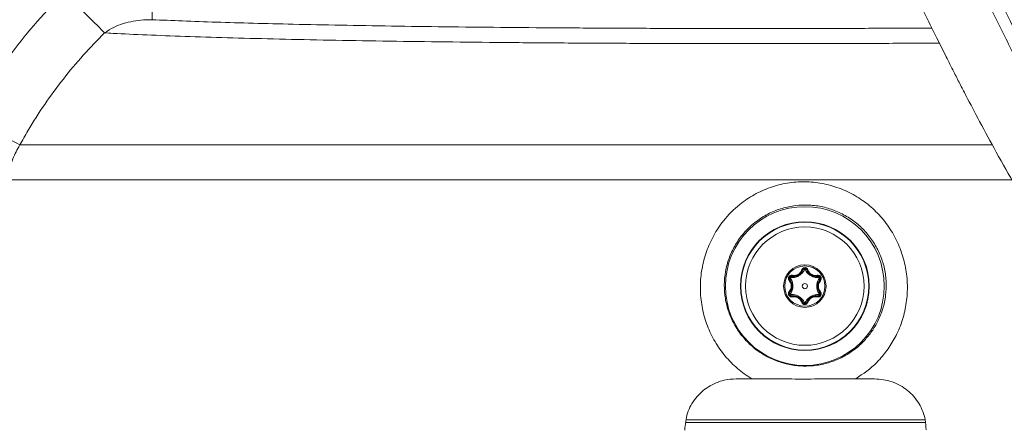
# Model space of a CAD drawing. Header units: millimetres. Extents: x 0 to 8410, y 0 to 5940.
# Tile 63 of 256: x 2015 to 2206, y 2470 to 2549. Entities that reach past the tile are written whole.
import ezdxf

# ---------------------------------------------------------------- set-up
doc = ezdxf.new("R2010")
doc.units = ezdxf.units.MM
doc.header["$LTSCALE"] = 10

msp = doc.modelspace()

# ---------------------------------------------------------------- linework, layer by layer
at = {"color": 8, "linetype": 'Continuous', "lineweight": 0}
for p, q in [((2015.285863, 2524.484608), (2204.129907, 2524.484608)), ((2207.936412, 2517.693344), (2012.934028, 2517.693344)), ((2167.398118, 2500.298503), (2167.342444, 2500.320915)), ((2168.012617, 2500.298503), (2168.068291, 2500.320915)), ((2164.759905, 2498.42054), (2164.71265, 2498.383525)), ((2165.067154, 2498.95272), (2165.075574, 2499.012146)), ((2170.34358, 2498.95272), (2170.335161, 2499.012146)), ((2170.65083, 2498.42054), (2170.698085, 2498.383525)), ((2164.759905, 2495.728973), (2164.71265, 2495.765987)), ((2165.067154, 2495.196793), (2165.075574, 2495.137367)), ((2170.34358, 2495.196793), (2170.335161, 2495.137367)), ((2170.65083, 2495.728973), (2170.698085, 2495.765987)), ((2167.398118, 2493.851009), (2167.342444, 2493.828598)), ((2168.012617, 2493.851009), (2168.068291, 2493.828598))]:
    msp.add_line(p, q, dxfattribs=at)
at = {"color": 7, "linetype": 'Continuous', "lineweight": 0}
for p, q in [((2157.433597, 2479.071084), (2154.371905, 2479.071084)), ((2181.225332, 2479.071084), (2177.599667, 2479.071084)), ((2144.621518, 2470.574755), (2191.153384, 2470.574755)), ((2144.706479, 2471.074763), (2191.103025, 2471.074763))]:
    msp.add_line(p, q, dxfattribs=at)
at = {"color": 8, "linetype": 'Continuous', "lineweight": 0, "flags": 128}
for points in [[(2040.985069, 2548.81728), (2040.982275, 2549.117539), (2040.975473, 2549.847397), (2040.964923, 2550.980064), (2040.951012, 2552.473936), (2040.934241, 2554.274085), (2040.915235, 2556.314382), (2040.894693, 2558.519843), (2040.873362, 2560.809466)], [(2031.777381, 2546.255025), (2031.217902, 2546.813581), (2030.499338, 2547.530952), (2029.63735, 2548.391494), (2028.650745, 2549.376461), (2027.560993, 2550.464395), (2026.391863, 2551.631573), (2025.16882, 2552.852574), (2023.918538, 2554.100785)], [(2015.285863, 2524.484608), (2014.569654, 2524.874184), (2013.669803, 2525.363627), (2012.604861, 2525.942895), (2011.396794, 2526.600006), (2010.070516, 2527.321431), (2008.653371, 2528.092238), (2007.174595, 2528.896603), (2005.664675, 2529.717896)], [(2167.674991, 2500.336412), (2167.626646, 2500.348541), (2167.579758, 2500.355902), (2167.5357, 2500.358316), (2167.495762, 2500.355694), (2167.461116, 2500.348094), (2167.432774, 2500.335786), (2167.411567, 2500.319067), (2167.398118, 2500.298503)], [(2167.735743, 2500.336412), (2167.784089, 2500.348541), (2167.830977, 2500.355902), (2167.875035, 2500.358316), (2167.914973, 2500.355694), (2167.949619, 2500.348094), (2167.977961, 2500.335786), (2167.999168, 2500.319067), (2168.012617, 2500.298503)], [(2164.865495, 2498.679283), (2164.830829, 2498.643461), (2164.801003, 2498.606566), (2164.776892, 2498.569611), (2164.7592, 2498.533699), (2164.748448, 2498.499903), (2164.744948, 2498.469207), (2164.748805, 2498.442474), (2164.759905, 2498.42054)], [(2164.895871, 2498.731885), (2164.909551, 2498.779836), (2164.926613, 2498.824123), (2164.94656, 2498.863462), (2164.968806, 2498.896751), (2164.9927, 2498.922947), (2165.017542, 2498.941335), (2165.042605, 2498.951349), (2165.067154, 2498.95272)], [(2170.514864, 2498.731885), (2170.501184, 2498.779836), (2170.484122, 2498.824123), (2170.464175, 2498.863462), (2170.441929, 2498.896751), (2170.418035, 2498.922947), (2170.393193, 2498.941335), (2170.36813, 2498.951349), (2170.34358, 2498.95272)], [(2170.54524, 2498.679283), (2170.579905, 2498.643461), (2170.609732, 2498.606566), (2170.633843, 2498.569611), (2170.651534, 2498.533699), (2170.662287, 2498.499903), (2170.665786, 2498.469207), (2170.66193, 2498.442474), (2170.65083, 2498.42054)], [(2164.759905, 2495.728973), (2164.748805, 2495.707038), (2164.744948, 2495.680335), (2164.748448, 2495.649609), (2164.7592, 2495.615813), (2164.776892, 2495.579931), (2164.801003, 2495.542976), (2164.830829, 2495.506051), (2164.865495, 2495.470229)], [(2165.067154, 2495.196793), (2165.042605, 2495.198164), (2165.017542, 2495.208177), (2164.9927, 2495.226565), (2164.968806, 2495.252761), (2164.94656, 2495.286051), (2164.926613, 2495.32539), (2164.909551, 2495.369706), (2164.895871, 2495.417628)], [(2170.34358, 2495.196793), (2170.36813, 2495.198164), (2170.393193, 2495.208177), (2170.418035, 2495.226565), (2170.441929, 2495.252761), (2170.464175, 2495.286051), (2170.484122, 2495.32539), (2170.501184, 2495.369706), (2170.514864, 2495.417628)], [(2170.65083, 2495.728973), (2170.66193, 2495.707038), (2170.665786, 2495.680335), (2170.662287, 2495.649609), (2170.651534, 2495.615813), (2170.633843, 2495.579931), (2170.609732, 2495.542976), (2170.579905, 2495.506051), (2170.54524, 2495.470229)], [(2167.398118, 2493.851009), (2167.411567, 2493.830446), (2167.432774, 2493.813756), (2167.461116, 2493.801418), (2167.495762, 2493.793848), (2167.5357, 2493.791196), (2167.579758, 2493.79361), (2167.626646, 2493.800971), (2167.674991, 2493.813101)], [(2168.012617, 2493.851009), (2167.999168, 2493.830446), (2167.977961, 2493.813756), (2167.949619, 2493.801418), (2167.914973, 2493.793848), (2167.875035, 2493.791196), (2167.830977, 2493.79361), (2167.784089, 2493.800971), (2167.735743, 2493.813101)]]:
    msp.add_lwpolyline(points, dxfattribs=at)
at = {"color": 7, "linetype": 'Continuous', "lineweight": 0}
for radius in [15.419561, 12.5, 11.5]:
    msp.add_circle((2167.705367, 2497.074759), radius, dxfattribs=at)
at = {"color": 8, "linetype": 'Continuous', "lineweight": 0}
for radius in [12.412132, 4.124264, 3.912132, 0.5]:
    msp.add_circle((2167.705367, 2497.074759), radius, dxfattribs=at)
for centre, radius, start, end in [((2167.157619, 2500.435197), 0.217303, 255.70348372, 328.27042979), ((2168.253116, 2500.435196), 0.217302, 211.72945735, 284.29662913), ((2164.521333, 2498.2806), 0.217246, 315.6972805, 28.27949528), ((2165.069062, 2499.229309), 0.217261, 271.71747385, 344.29926343), ((2170.341672, 2499.229307), 0.217259, 195.70048447, 268.28277825), ((2170.889403, 2498.2806), 0.217247, 151.72068058, 224.30254364), ((2164.521271, 2495.868922), 0.217305, 331.72612967, 44.29524395), ((2165.069062, 2494.920204), 0.217261, 15.70073657, 88.28252615), ((2170.341672, 2494.920205), 0.217259, 91.71722175, 164.29951553), ((2170.889465, 2495.868922), 0.217306, 135.70493194, 208.27369445), ((2167.157665, 2493.714429), 0.217204, 31.7104653, 104.31562119), ((2168.25307, 2493.71443), 0.217204, 75.68426599, 148.28964753)]:
    msp.add_arc(centre, radius, start, end, dxfattribs=at)
at = {"color": 7, "linetype": 'Continuous', "lineweight": 0}
for points, knots in [([(2161.750595, 2663.768593), (2161.658832, 2663.435629), (2161.378661, 2662.419028), (2161.195765, 2660.620198), (2161.122185, 2658.328892), (2161.245711, 2656.038633), (2161.513189, 2653.661333), (2161.919493, 2651.09903), (2162.575837, 2647.9865), (2163.630238, 2644.242731), (2165.236259, 2639.823674), (2167.266338, 2634.87645), (2169.462523, 2629.804411), (2171.591706, 2625.164077), (2173.477359, 2621.24491), (2175.05262, 2618.061954), (2176.407227, 2615.37066), (2177.888251, 2612.462227), (2179.771107, 2608.797685), (2182.148846, 2604.238132), (2184.8469, 2599.297536), (2187.771807, 2594.315606), (2190.859103, 2589.485491), (2194.08444, 2584.574053), (2197.221967, 2579.717188), (2200.1046, 2574.958603), (2202.789424, 2570.254161), (2205.546883, 2565.137965), (2208.313295, 2559.669359), (2210.842043, 2554.343569), (2213.107087, 2549.341942), (2215.342783, 2544.229199), (2217.777205, 2538.504331), (2220.376903, 2532.253652), (2223.083692, 2525.84286), (2225.898847, 2519.617723), (2228.8671, 2513.803628), (2231.896024, 2508.625029), (2234.655754, 2504.47243), (2237.161414, 2501.089617), (2239.628161, 2498.065571), (2242.521849, 2494.903466), (2245.919916, 2491.645215), (2250.129504, 2488.143747), (2255.182468, 2484.627863), (2260.49987, 2481.87993), (2265.423309, 2480.23197), (2269.432286, 2479.407003), (2272.852309, 2479.013384), (2275.5604, 2478.867523), (2277.924068, 2478.833844), (2280.420935, 2478.877673), (2283.335081, 2479.021454), (2286.456297, 2479.254204), (2290.470267, 2479.594801), (2295.282526, 2480.00743), (2300.936195, 2480.525169), (2306.475956, 2481.07248), (2311.842064, 2481.646735), (2316.887661, 2482.263254), (2321.272831, 2482.898075), (2324.893901, 2483.505052), (2327.996712, 2484.064723), (2330.807232, 2484.58844), (2333.495158, 2485.092491), (2336.010815, 2485.594465), (2337.847826, 2486.004218), (2339.091543, 2486.315185), (2339.892895, 2486.502392), (2340.565291, 2486.633704), (2341.145509, 2486.720702), (2341.706317, 2486.779829), (2342.323251, 2486.816715), (2343.040014, 2486.836233), (2343.844452, 2486.842041), (2344.709837, 2486.843557), (2345.544081, 2486.856093), (2346.182021, 2486.890897), (2346.525125, 2486.943094), (2346.556956, 2487.016674), (2346.568479, 2487.043309)], [0, 0, 0, 0, 0.0051014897, 0.015575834, 0.0262084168, 0.0373696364, 0.0462354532, 0.0564685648, 0.0680849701, 0.0810450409, 0.0952879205, 0.1106136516, 0.1254138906, 0.138010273, 0.1485204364, 0.1570048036, 0.1634920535, 0.1700062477, 0.1801660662, 0.1926039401, 0.206267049, 0.2198719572, 0.2334343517, 0.2468969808, 0.2616541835, 0.2746833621, 0.2867252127, 0.3005435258, 0.3163591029, 0.3306698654, 0.3428164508, 0.3556975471, 0.3706259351, 0.3873722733, 0.4042198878, 0.4206063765, 0.4365654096, 0.4513639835, 0.4641231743, 0.47295897, 0.4823179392, 0.4929926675, 0.5048923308, 0.5176997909, 0.5346296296, 0.552428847, 0.5647633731, 0.5761753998, 0.5856007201, 0.5930892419, 0.5988268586, 0.6057805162, 0.6150020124, 0.6249477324, 0.6344393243, 0.6530011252, 0.6724893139, 0.6936593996, 0.7159047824, 0.7378881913, 0.7587788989, 0.7777753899, 0.7949058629, 0.8124252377, 0.8313275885, 0.8517718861, 0.8735443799, 0.8846965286, 0.8945877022, 0.9031305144, 0.9102473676, 0.9167331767, 0.9245096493, 0.9331477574, 0.9431245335, 0.9545229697, 0.9674433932, 0.9813755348, 0.993258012, 1, 1, 1, 1]), ([(2339.782684, 2486.306209), (2340.742347, 2486.325777), (2343.028737, 2486.372399), (2345.422311, 2486.452139), (2347.310314, 2486.536957), (2348.488636, 2486.602678), (2349.435534, 2486.690302), (2350.244998, 2486.82706), (2350.946427, 2487.030204), (2351.580484, 2487.331077), (2352.078609, 2487.679525), (2352.444871, 2488.024627), (2352.643783, 2488.243424), (2352.793459, 2488.430277), (2353.015554, 2488.725257), (2353.432296, 2489.419147), (2353.781638, 2490.535238), (2353.811809, 2491.646787), (2353.674956, 2492.43166), (2353.467164, 2493.111896), (2353.112977, 2493.82815), (2352.596007, 2494.50099), (2351.865901, 2495.163898), (2350.995996, 2495.638132), (2350.095264, 2495.917714), (2349.288454, 2496.054332), (2348.28085, 2496.175358), (2347.163394, 2496.25672), (2345.398051, 2496.331614), (2342.811462, 2496.344869), (2340.39125, 2496.218372), (2338.827382, 2495.977656), (2337.624959, 2495.719428), (2336.35054, 2495.403856), (2334.753402, 2495.050723), (2332.830668, 2494.65559), (2330.66963, 2494.230942), (2328.265815, 2493.771265), (2325.624563, 2493.275521), (2322.892329, 2492.787774), (2320.115457, 2492.329371), (2317.442184, 2491.926491), (2314.832131, 2491.566222), (2312.136786, 2491.223335), (2309.402809, 2490.902238), (2306.468926, 2490.5878), (2303.779521, 2490.32418), (2301.325717, 2490.091394), (2299.090469, 2489.880768), (2296.649614, 2489.64681), (2294.201603, 2489.402259), (2291.971964, 2489.166426), (2290.207553, 2488.969922), (2288.796548, 2488.807179), (2287.134336, 2488.611836), (2284.787243, 2488.341781), (2281.517596, 2488.040719), (2277.655965, 2487.894023), (2273.325301, 2488.122479), (2268.826629, 2488.958137), (2264.238031, 2490.622199), (2259.881644, 2492.965468), (2255.868391, 2495.738657), (2252.505552, 2498.495723), (2249.884396, 2500.971227), (2247.933832, 2503.031182), (2246.279899, 2504.929644), (2244.51838, 2507.113054), (2242.399701, 2509.995766), (2240.096523, 2513.478692), (2237.817931, 2517.306763), (2234.798587, 2522.90674), (2231.357179, 2530.407795), (2227.539956, 2539.667578), (2223.744542, 2548.772775), (2219.831962, 2557.696078), (2215.661191, 2566.412122), (2210.930833, 2575.321787), (2205.5967, 2584.289038), (2199.70452, 2593.122054), (2194.276737, 2601.789797), (2190.352421, 2609.048492), (2187.572813, 2614.398191), (2185.822171, 2617.804591), (2184.200535, 2621.000354), (2182.670971, 2624.069672), (2181.090767, 2627.320312), (2179.54116, 2630.605835), (2177.886805, 2634.258799), (2176.167792, 2638.226605), (2174.475046, 2642.307227), (2172.983004, 2646.244621), (2171.907629, 2649.78511), (2171.242453, 2652.837234), (2170.777177, 2655.852359), (2170.569081, 2658.605431), (2170.682818, 2660.537893), (2170.909431, 2661.674842), (2171.103358, 2662.273231), (2171.29727, 2662.663778), (2171.430779, 2662.871081), (2171.560807, 2663.056235), (2171.638539, 2663.159679), (2171.624278, 2663.17111), (2171.619846, 2663.174662)], [0, 0, 0, 0, 0.0160484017, 0.0382351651, 0.0509475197, 0.0633825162, 0.074471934, 0.0837720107, 0.0923350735, 0.0989063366, 0.1036016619, 0.1052833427, 0.1065752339, 0.1068561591, 0.1072997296, 0.109082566, 0.1120207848, 0.1144861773, 0.1159861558, 0.1171580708, 0.1197412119, 0.1226977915, 0.1260699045, 0.1327425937, 0.1407415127, 0.149893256, 0.1590973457, 0.1681716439, 0.1771198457, 0.1977268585, 0.2175171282, 0.2282485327, 0.2387787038, 0.2509795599, 0.2653438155, 0.277998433, 0.2917340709, 0.3062241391, 0.3195342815, 0.3343257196, 0.3469484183, 0.3576162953, 0.3684404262, 0.377975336, 0.3879727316, 0.3977795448, 0.407822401, 0.4142170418, 0.4211619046, 0.4286724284, 0.4364610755, 0.4429614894, 0.4479371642, 0.4513681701, 0.4545623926, 0.4615418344, 0.4706877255, 0.4809608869, 0.4921044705, 0.5041335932, 0.5149664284, 0.5267010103, 0.5378103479, 0.5473110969, 0.555095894, 0.5610556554, 0.565423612, 0.5710797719, 0.5787984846, 0.5878669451, 0.5970206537, 0.6062043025, 0.626691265, 0.6467864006, 0.6663267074, 0.6858675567, 0.7052801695, 0.7244539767, 0.7467042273, 0.7682939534, 0.7885913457, 0.8076935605, 0.8170935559, 0.8243929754, 0.8305058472, 0.8385158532, 0.8450514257, 0.8525479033, 0.8610301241, 0.8705435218, 0.881135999, 0.8920058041, 0.9027304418, 0.9132816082, 0.9235910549, 0.9385303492, 0.9529139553, 0.9598309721, 0.9664591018, 0.9727805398, 0.9789542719, 0.9865955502, 0.9958346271, 1, 1, 1, 1]), ([(2342.739134, 2462.685394), (2343.448571, 2462.700124), (2345.588458, 2462.744554), (2348.567686, 2462.863004), (2351.868042, 2463.083691), (2354.528507, 2463.449894), (2355.911429, 2463.900117), (2356.510689, 2464.262051), (2356.819634, 2464.501276), (2357.091571, 2464.749467), (2357.330874, 2464.998856), (2357.484548, 2465.169732), (2357.82218, 2465.56965), (2358.283161, 2466.250312), (2358.671103, 2467.131595), (2358.903399, 2467.957524), (2359.019512, 2468.90245), (2358.984817, 2469.913992), (2358.691059, 2471.220146), (2358.045803, 2472.481445), (2357.047141, 2473.612544), (2356.346592, 2474.123739), (2355.542425, 2474.599822), (2354.680194, 2474.958437), (2353.745543, 2475.273262), (2352.618594, 2475.61334), (2351.203612, 2475.976069), (2349.645839, 2476.169288), (2348.214783, 2476.151775), (2346.835783, 2475.962513), (2345.581281, 2475.698069), (2344.290327, 2475.373759), (2342.905286, 2474.996756), (2341.293259, 2474.568286), (2339.399379, 2474.120569), (2337.046173, 2473.622455), (2334.150811, 2473.078828), (2330.748332, 2472.504966), (2327.088122, 2471.932396), (2323.414968, 2471.427018), (2319.824794, 2471.012592), (2316.328655, 2470.694784), (2312.790792, 2470.458745), (2309.022346, 2470.294584), (2304.842547, 2470.216469), (2300.183268, 2470.249146), (2294.93277, 2470.455652), (2289.938097, 2470.883592), (2285.656884, 2471.454494), (2282.505642, 2471.991623), (2279.705028, 2472.560501), (2276.879695, 2473.228067), (2273.665259, 2474.117791), (2270.288874, 2475.217176), (2267.01715, 2476.448011), (2264.112627, 2477.673586), (2261.530887, 2478.872447), (2259.333424, 2479.974345), (2257.323385, 2481.043476), (2255.184432, 2482.244148), (2252.591083, 2483.791604), (2249.473939, 2485.797803), (2246.04376, 2488.252839), (2242.714651, 2490.962122), (2239.868082, 2493.585404), (2237.686153, 2495.797459), (2236.10962, 2497.510497), (2234.613075, 2499.215345), (2232.813053, 2501.382063), (2230.390238, 2504.527855), (2227.571527, 2508.49287), (2224.55375, 2513.070406), (2220.502018, 2519.610713), (2215.622658, 2528.044274), (2210.506743, 2537.625945), (2205.971279, 2546.607729), (2201.909674, 2554.861944), (2197.829419, 2563.190893), (2193.781066, 2571.539533), (2189.900016, 2579.769911), (2186.356455, 2587.565258), (2183.165624, 2594.567764), (2180.312269, 2600.619184), (2178.108644, 2605.242515), (2176.457793, 2608.739637), (2175.096591, 2611.666891), (2173.533753, 2615.088737), (2171.703967, 2619.209076), (2170.004775, 2623.191223), (2168.58232, 2626.794919), (2167.47368, 2629.914096), (2166.484097, 2632.881876), (2165.520383, 2635.870698), (2164.739363, 2638.642947), (2164.120026, 2641.1314), (2163.689906, 2642.91221), (2163.380369, 2644.174252), (2163.166502, 2645.027606), (2162.972317, 2645.781944), (2162.788534, 2646.476564), (2162.576967, 2647.254295), (2162.287906, 2648.300595), (2161.899889, 2649.715558), (2161.457325, 2651.447756), (2161.089518, 2653.321379), (2160.864971, 2654.625841), (2160.752422, 2655.279669)], [0, 0, 0, 0, 0.0113170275, 0.0341357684, 0.0562509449, 0.0830062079, 0.108894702, 0.1148810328, 0.1195567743, 0.1229393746, 0.1241706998, 0.1251183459, 0.1258446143, 0.1282918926, 0.1300875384, 0.1321201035, 0.1337475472, 0.1360132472, 0.1394274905, 0.1440446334, 0.1469603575, 0.1514961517, 0.1580192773, 0.1665107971, 0.1768659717, 0.1880208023, 0.2025004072, 0.2145351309, 0.2243812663, 0.2323383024, 0.2398090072, 0.2471810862, 0.2557548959, 0.2651454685, 0.275884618, 0.2878599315, 0.3028276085, 0.3189410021, 0.3341501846, 0.3479789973, 0.3605552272, 0.3719824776, 0.382635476, 0.3938095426, 0.4056449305, 0.4181765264, 0.4316034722, 0.4459868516, 0.4549015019, 0.4623367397, 0.4683267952, 0.4745866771, 0.4820613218, 0.4907494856, 0.4982116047, 0.505118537, 0.511436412, 0.5168032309, 0.5211821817, 0.5263802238, 0.5330997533, 0.5413765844, 0.5512986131, 0.5614239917, 0.5699368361, 0.5767190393, 0.5816494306, 0.5850046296, 0.5913794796, 0.5998365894, 0.6105143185, 0.622478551, 0.6346970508, 0.6592271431, 0.6839761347, 0.702730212, 0.7217525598, 0.7408294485, 0.7597992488, 0.7785417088, 0.7961904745, 0.8117205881, 0.8251879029, 0.8367442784, 0.8428278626, 0.8487524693, 0.8564808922, 0.8659879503, 0.8769559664, 0.8844865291, 0.8926456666, 0.9016182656, 0.9105613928, 0.9220269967, 0.93259148, 0.9418809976, 0.9464565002, 0.9505623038, 0.9541923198, 0.95734671, 0.9604733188, 0.9649740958, 0.9720414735, 0.9806895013, 0.9903211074, 1, 1, 1, 1]), ([(2289.787217, 2501.375827), (2289.453964, 2501.485985), (2287.724257, 2502.057742), (2284.687688, 2503.04465), (2280.601954, 2504.088857), (2277.652951, 2504.852838), (2275.137027, 2505.743518), (2273.337702, 2506.487293), (2271.273694, 2507.473263), (2268.640983, 2508.909952), (2265.648392, 2510.81607), (2262.580037, 2513.189923), (2259.828433, 2515.859365), (2257.434327, 2518.701571), (2255.42183, 2521.419747), (2253.663489, 2523.98325), (2251.937365, 2526.643514), (2250.062438, 2529.672686), (2247.834525, 2533.455385), (2245.229394, 2538.102893), (2242.251187, 2543.671278), (2238.942704, 2550.125938), (2235.337622, 2557.418823), (2231.478745, 2565.379608), (2227.51795, 2573.523891), (2223.649128, 2581.3533), (2220.103707, 2588.475832), (2216.945726, 2594.817044), (2214.171172, 2600.399003), (2211.705184, 2605.351501), (2209.50259, 2609.739538), (2207.574087, 2613.557007), (2206.069791, 2616.53556), (2204.926635, 2618.804106), (2204.082785, 2620.486841), (2203.278857, 2622.101027), (2202.32484, 2624.034839), (2201.051276, 2626.651872), (2199.568557, 2629.766502), (2197.992204, 2633.172386), (2196.470635, 2636.570378), (2195.014464, 2639.971797), (2193.718459, 2643.174469), (2192.628291, 2646.089251), (2191.822355, 2648.569905), (2191.305343, 2650.532486), (2190.965796, 2652.087199), (2190.740132, 2653.286141), (2190.593883, 2654.021025), (2190.527424, 2654.350126), (2190.462431, 2654.31607), (2190.449807, 2654.309455)], [0, 0, 0, 0, 0.00823690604, 0.04275263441, 0.07408491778, 0.11156941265, 0.12643504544, 0.14145861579, 0.15816106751, 0.17628232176, 0.19613963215, 0.21523756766, 0.23545435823, 0.25300038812, 0.26825355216, 0.28257632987, 0.2955521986, 0.3112013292, 0.33031501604, 0.35342797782, 0.38082487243, 0.41258648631, 0.44788023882, 0.48691550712, 0.52831144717, 0.56707553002, 0.6030817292, 0.63546708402, 0.66418042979, 0.689198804, 0.71075344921, 0.72923918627, 0.74499320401, 0.75413377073, 0.76229046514, 0.76949886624, 0.77761847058, 0.79037863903, 0.80749533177, 0.82289779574, 0.84029246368, 0.85813534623, 0.875471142, 0.89244545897, 0.90941212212, 0.92682515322, 0.94468893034, 0.96282667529, 0.98056892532, 0.99622568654, 1, 1, 1, 1]), ([(2149.142054, 2652.712378), (2149.320136, 2651.74955), (2149.656095, 2649.933142), (2150.158918, 2647.575671), (2150.682575, 2645.702348), (2151.091526, 2644.236686), (2151.442957, 2642.933217), (2151.772975, 2641.633768), (2152.159302, 2640.074487), (2152.636825, 2638.131427), (2153.248215, 2635.684751), (2154.047242, 2632.763509), (2155.118931, 2629.399598), (2156.300326, 2625.87335), (2157.589468, 2622.230998), (2159.124785, 2618.374429), (2160.843027, 2614.358024), (2162.609574, 2610.385424), (2164.250104, 2606.793008), (2165.584578, 2603.918082), (2166.692051, 2601.555416), (2167.807294, 2599.192047), (2169.174607, 2596.309337), (2170.860834, 2592.759623), (2172.778364, 2588.698698), (2174.81961, 2584.293764), (2176.801284, 2579.960732), (2178.721169, 2575.751281), (2180.543854, 2571.779316), (2182.278708, 2568.056821), (2183.810494, 2564.812185), (2185.103496, 2562.100302), (2186.331279, 2559.544524), (2187.687461, 2556.741082), (2189.36038, 2553.308333), (2191.280896, 2549.392992), (2193.249401, 2545.404443), (2195.033156, 2541.828445), (2196.511193, 2538.89889), (2197.788275, 2536.395004), (2199.453225, 2533.164916), (2201.790969, 2528.714353), (2204.994278, 2522.813338), (2208.764704, 2516.146984), (2212.375685, 2510.083183), (2215.641435, 2504.927947), (2218.204946, 2501.109615), (2220.612841, 2497.746421), (2222.72246, 2494.980474), (2224.498114, 2492.782877), (2225.944004, 2491.080736), (2227.322622, 2489.520829), (2228.962721, 2487.740958), (2231.17815, 2485.473221), (2234.024664, 2482.778502), (2237.448466, 2479.851924), (2241.142331, 2477.060014), (2244.73685, 2474.656251), (2247.893623, 2472.750299), (2250.547656, 2471.269847), (2252.80075, 2470.089502), (2255.019545, 2468.986088), (2257.561242, 2467.791984), (2260.488332, 2466.509356), (2264.363741, 2464.936044), (2269.173316, 2463.190125), (2274.959892, 2461.433716), (2280.6657, 2460.132572), (2285.58833, 2459.342497), (2289.545547, 2458.895715), (2292.661521, 2458.644614), (2295.511128, 2458.486088), (2298.312747, 2458.389282), (2301.449979, 2458.3386), (2304.914807, 2458.336846), (2308.717875, 2458.399015), (2312.700387, 2458.546554), (2316.904089, 2458.80309), (2321.353788, 2459.206189), (2325.991592, 2459.766622), (2330.716269, 2460.45602), (2334.670487, 2461.093264), (2337.778966, 2461.637459), (2340.03224, 2462.076721), (2341.882947, 2462.477161), (2343.367382, 2462.829471), (2344.57669, 2463.139566), (2345.849323, 2463.484609), (2347.301844, 2463.879689), (2348.865844, 2464.254853), (2350.151704, 2464.407154), (2350.907618, 2464.241042), (2351.221665, 2463.976599), (2351.18645, 2463.882354), (2351.176842, 2463.856641)], [0, 0, 0, 0, 0.0151664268, 0.0286120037, 0.0374682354, 0.0450260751, 0.0522127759, 0.0592238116, 0.0671821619, 0.0777829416, 0.089676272, 0.102573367, 0.1157295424, 0.1279083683, 0.1392993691, 0.1504197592, 0.1615716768, 0.1727965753, 0.1827632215, 0.190462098, 0.1957888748, 0.2016224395, 0.2092854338, 0.2187508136, 0.2299040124, 0.2416017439, 0.2537021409, 0.2642141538, 0.274898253, 0.2851470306, 0.2938224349, 0.3008393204, 0.306924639, 0.3144030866, 0.323476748, 0.3347557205, 0.3462957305, 0.3561392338, 0.36421317, 0.3705574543, 0.3769311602, 0.391160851, 0.4080482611, 0.4274093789, 0.4490034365, 0.4611246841, 0.4730604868, 0.4833642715, 0.4920381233, 0.4991023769, 0.5045714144, 0.5088542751, 0.5148561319, 0.5229573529, 0.533040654, 0.5449483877, 0.5578992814, 0.5692064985, 0.5787163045, 0.5865017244, 0.5925851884, 0.5982265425, 0.6055998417, 0.6142357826, 0.6228003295, 0.6376626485, 0.6534516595, 0.6692944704, 0.6836641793, 0.6937442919, 0.7023019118, 0.7101076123, 0.7183042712, 0.72691658, 0.7382892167, 0.7503726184, 0.7634721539, 0.7782453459, 0.7948278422, 0.81336037, 0.8340237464, 0.8570181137, 0.8719665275, 0.8852771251, 0.8968221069, 0.9064697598, 0.9141002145, 0.921095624, 0.9328027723, 0.9460165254, 0.9608559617, 0.9775083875, 0.9938635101, 1, 1, 1, 1]), ([(2163.694422, 2644.226644), (2163.858774, 2643.387061), (2164.178454, 2641.753996), (2164.93306, 2638.924205), (2165.806971, 2636.067178), (2166.802671, 2633.204866), (2167.968781, 2630.127454), (2169.300017, 2626.852484), (2170.755514, 2623.467151), (2172.268324, 2620.085163), (2173.767772, 2616.838174), (2175.237686, 2613.727906), (2176.727554, 2610.623716), (2178.523, 2606.933339), (2181.014403, 2601.887445), (2184.067019, 2595.811528), (2187.477687, 2589.100559), (2190.608532, 2582.919665), (2193.336038, 2577.490558), (2195.678244, 2572.800132), (2198.008514, 2568.11241), (2200.517963, 2563.038543), (2202.987289, 2558.010511), (2205.275438, 2553.307853), (2207.338344, 2549.054149), (2209.519618, 2544.567074), (2211.946723, 2539.614291), (2214.954784, 2533.575519), (2218.293046, 2527.073346), (2221.760349, 2520.659393), (2224.920233, 2515.170316), (2227.890753, 2510.370275), (2230.800924, 2506.040871), (2233.600424, 2502.248042), (2236.456022, 2498.744544), (2239.57503, 2495.322431), (2243.25785, 2491.778634), (2247.455412, 2488.312825), (2252.090584, 2485.108969), (2256.936759, 2482.380255), (2261.628817, 2480.252548), (2265.863058, 2478.663966), (2269.828895, 2477.398342), (2274.099555, 2476.22945), (2278.792455, 2475.155344), (2283.292971, 2474.321051), (2287.214036, 2473.71774), (2290.721403, 2473.271097), (2294.306363, 2472.905242), (2298.926229, 2472.549695), (2304.454461, 2472.293325), (2310.476656, 2472.226988), (2316.000641, 2472.360523), (2320.911744, 2472.625012), (2324.982009, 2472.934268), (2328.327789, 2473.236353), (2331.11829, 2473.520351), (2333.67975, 2473.802237), (2336.112718, 2474.081026), (2338.382767, 2474.332276), (2340.135534, 2474.502131), (2341.103337, 2474.574496), (2341.617232, 2474.636352), (2341.703494, 2474.792488), (2341.747849, 2474.872771)], [0, 0, 0, 0, 0.01356205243, 0.02637942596, 0.03810278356, 0.04880096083, 0.05860538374, 0.07046694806, 0.08116200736, 0.09077100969, 0.10192467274, 0.11093796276, 0.11908894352, 0.1300739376, 0.144308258, 0.16477377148, 0.18533315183, 0.20559925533, 0.22131721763, 0.23508478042, 0.24871947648, 0.26446037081, 0.28173522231, 0.29493235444, 0.30763343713, 0.32077934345, 0.33615088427, 0.35323413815, 0.37664598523, 0.39687587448, 0.41398706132, 0.42950698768, 0.44412473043, 0.45785563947, 0.46939748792, 0.48268011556, 0.49770865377, 0.51388041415, 0.53084713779, 0.54849409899, 0.56458941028, 0.57845793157, 0.59129722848, 0.60485958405, 0.62197421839, 0.63916560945, 0.65195316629, 0.66421816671, 0.67748866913, 0.69179295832, 0.71697754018, 0.743428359, 0.76972996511, 0.7960322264, 0.82191781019, 0.84295627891, 0.86347784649, 0.883877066, 0.90512697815, 0.92731307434, 0.95059140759, 0.96537589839, 0.98219660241, 1, 1, 1, 1]), ([(2144.385147, 2469.10778), (2144.489271, 2470.218576), (2144.697538, 2472.440366), (2146.384942, 2475.40866), (2148.880669, 2477.657392), (2151.697843, 2478.887458), (2153.590709, 2479.01744), (2154.371905, 2479.071084)], [0, 0, 0, 0, 0.2124437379, 0.4249251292, 0.6368493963, 0.8501256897, 1, 1, 1, 1]), ([(2177.599667, 2479.071084), (2175.957906, 2479.064676), (2172.677243, 2479.051873), (2167.689038, 2479.018721), (2162.56895, 2479.050304), (2159.148286, 2479.064146), (2157.433597, 2479.071084)], [0, 0, 0, 0, 0.2466323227, 0.4928350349, 0.7457715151, 1, 1, 1, 1]), ([(2181.225332, 2479.071084), (2182.379655, 2478.958308), (2184.68913, 2478.732676), (2187.750769, 2476.959989), (2190.003405, 2474.368086), (2191.11528, 2471.598815), (2191.215456, 2469.831367), (2191.253218, 2469.16512)], [0, 0, 0, 0, 0.222038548, 0.4442366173, 0.6620072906, 0.8725922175, 1, 1, 1, 1])]:
    msp.add_open_spline(points, degree=3, knots=knots, dxfattribs=at)
at = {"color": 8, "linetype": 'Continuous', "lineweight": 0}
for points, knots in [([(2005.664675, 2529.717896), (2006.91522, 2531.907025), (2009.416329, 2536.285321), (2013.78989, 2542.526649), (2018.574009, 2548.526988), (2022.137015, 2552.242838), (2023.918538, 2554.100785)], [0, 0, 0, 0, 0.2474023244, 0.4948086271, 0.7474013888, 1, 1, 1, 1]), ([(2040.985069, 2548.81728), (2040.421071, 2548.808692), (2038.545381, 2548.78013), (2036.021265, 2548.327692), (2033.495887, 2547.392756), (2032.355051, 2546.63747), (2031.777381, 2546.255025)], [0, 0, 0, 0, 0.1771619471, 0.5891883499, 0.7919826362, 1, 1, 1, 1]), ([(2040.985069, 2548.81728), (2042.911894, 2548.732943), (2046.771155, 2548.564024), (2053.391139, 2548.334853), (2060.560772, 2548.123638), (2068.600013, 2547.925244), (2077.546089, 2547.742344), (2087.404429, 2547.57724), (2097.764218, 2547.436569), (2108.545828, 2547.32038), (2119.693817, 2547.228754), (2131.130566, 2547.160967), (2142.760888, 2547.116869), (2154.478616, 2547.09654), (2166.220508, 2547.099624), (2177.890575, 2547.128043), (2186.642693, 2547.161771), (2191.390175, 2547.19385), (2192.366129, 2547.200445)], [0, 0, 0, 0, 0.06023387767, 0.12064318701, 0.18105344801, 0.24128855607, 0.30858530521, 0.37612438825, 0.44366465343, 0.5109630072, 0.57828294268, 0.64584337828, 0.7134043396, 0.78072493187, 0.84784773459, 0.91520862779, 0.98256917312, 1, 1, 1, 1]), ([(2031.777381, 2546.255025), (2030.376381, 2544.820429), (2027.574407, 2541.951262), (2023.697828, 2537.302653), (2020.09197, 2532.404577), (2017.31592, 2528.090372), (2015.80107, 2525.399713), (2015.285863, 2524.484608)], [0, 0, 0, 0, 0.2194696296, 0.4389351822, 0.6619896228, 0.8850411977, 1, 1, 1, 1]), ([(2193.814571, 2544.277701), (2192.795065, 2544.270524), (2187.842648, 2544.235662), (2178.713498, 2544.198903), (2166.542938, 2544.168013), (2154.297283, 2544.164713), (2142.076916, 2544.186765), (2129.947992, 2544.234755), (2118.02152, 2544.308468), (2106.396825, 2544.408024), (2095.155163, 2544.534376), (2084.354284, 2544.687353), (2074.078082, 2544.86682), (2064.426959, 2545.072572), (2055.478318, 2545.305581), (2047.262452, 2545.56507), (2039.840828, 2545.850632), (2034.839067, 2546.085922), (2032.31961, 2546.225077), (2031.777381, 2546.255025)], [0, 0, 0, 0, 0.0166958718, 0.0811029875, 0.1455104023, 0.2096894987, 0.2740580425, 0.338657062, 0.4032556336, 0.4676235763, 0.5319739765, 0.5965562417, 0.6611374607, 0.725486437, 0.7896038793, 0.8539532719, 0.9183014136, 0.9824170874, 1, 1, 1, 1]), ([(2015.285863, 2524.484608), (2014.812463, 2523.601736), (2013.850462, 2521.80764), (2013.18435, 2519.462867), (2012.98668, 2518.065542), (2012.934028, 2517.693344)], [0, 0, 0, 0, 0.415481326, 0.8443046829, 1, 1, 1, 1]), ([(2157.433597, 2479.071084), (2157.169785, 2479.232468), (2155.94279, 2479.983071), (2153.921941, 2481.588295), (2151.619527, 2484.106761), (2149.771104, 2486.994361), (2148.404919, 2490.165371), (2147.58844, 2493.531734), (2147.326298, 2496.994908), (2147.648259, 2500.452751), (2148.522162, 2503.803853), (2149.943939, 2506.953949), (2152.042478, 2510.105074), (2154.718266, 2512.800343), (2157.849599, 2514.907142), (2160.969711, 2516.31686), (2164.281272, 2517.157336), (2167.683006, 2517.429787), (2171.081175, 2517.099578), (2174.38454, 2516.200561), (2177.48662, 2514.73349), (2180.311557, 2512.761193), (2182.758084, 2510.324842), (2184.772349, 2507.51609), (2186.279575, 2504.408747), (2187.261931, 2501.110786), (2187.68043, 2497.707105), (2187.553246, 2494.294163), (2186.866939, 2490.956477), (2185.704598, 2487.894634), (2184.145109, 2485.166883), (2182.737048, 2483.374036), (2180.682305, 2481.193162), (2179.029475, 2480.055359), (2177.599667, 2479.071084)], [0, 0, 0, 0, 0.0087110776, 0.0405155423, 0.0723244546, 0.1045908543, 0.1368601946, 0.1694208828, 0.2019821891, 0.2344787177, 0.2669738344, 0.299212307, 0.3314480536, 0.3732180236, 0.4052694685, 0.437318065, 0.4692047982, 0.5010906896, 0.5330432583, 0.5649971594, 0.5971588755, 0.6293229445, 0.6616385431, 0.6939559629, 0.7261824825, 0.7584104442, 0.7904217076, 0.8224343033, 0.8544352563, 0.8864368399, 0.914902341, 0.9433668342, 0.951008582, 1, 1, 1, 1]), ([(2179.260692, 2486.496839), (2179.764, 2487.081335), (2180.77059, 2488.250297), (2181.982844, 2490.339665), (2182.904623, 2492.672575), (2183.448836, 2495.223135), (2183.554264, 2497.834477), (2183.230623, 2500.440259), (2182.461631, 2502.964267), (2181.279676, 2505.343113), (2179.700208, 2507.48873), (2177.78066, 2509.349683), (2175.568428, 2510.852157), (2173.138435, 2511.968501), (2170.554694, 2512.650931), (2167.897155, 2512.898854), (2165.23749, 2512.688789), (2162.650099, 2512.045408), (2160.209984, 2510.968399), (2157.763616, 2509.360487), (2155.671406, 2507.302733), (2154.030896, 2504.894968), (2152.921, 2502.490229), (2152.240885, 2499.930269), (2151.992895, 2497.290781), (2152.203332, 2494.648915), (2152.846626, 2492.082219), (2153.918563, 2489.668225), (2155.366701, 2487.471165), (2157.164303, 2485.555103), (2159.246452, 2483.958613), (2161.571632, 2482.735685), (2164.075967, 2481.901668), (2166.695353, 2481.504082), (2169.364257, 2481.540163), (2171.992426, 2482.03462), (2174.509188, 2482.958063), (2176.820499, 2484.298349), (2178.358887, 2485.560448), (2179.116768, 2486.347395), (2179.260692, 2486.496839)], [0, 0, 0, 0, 0.0237657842, 0.0475303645, 0.0740654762, 0.1005969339, 0.1270252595, 0.153451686, 0.1801035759, 0.2067567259, 0.2336748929, 0.2605954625, 0.2876106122, 0.3146272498, 0.3416011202, 0.3685750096, 0.3954770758, 0.4223787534, 0.4492668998, 0.4761546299, 0.5109628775, 0.5376567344, 0.5643500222, 0.5911316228, 0.6179135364, 0.6447526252, 0.671592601, 0.6983021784, 0.7250110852, 0.7514953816, 0.777978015, 0.804441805, 0.8309043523, 0.8577033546, 0.8845038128, 0.9117345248, 0.9389688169, 0.9662818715, 0.9935968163, 1, 1, 1, 1]), ([(2167.674991, 2500.336412), (2167.550189, 2500.101372), (2167.330725, 2499.688052), (2166.769975, 2499.205418), (2166.181939, 2498.887805), (2165.538633, 2498.701097), (2165.124244, 2498.720946), (2164.895871, 2498.731885)], [0, 0, 0, 0, 0.2447599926, 0.4304122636, 0.6168847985, 0.7888616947, 1, 1, 1, 1]), ([(2165.067154, 2498.95272), (2165.280852, 2498.938401), (2165.644389, 2498.914041), (2166.168653, 2499.058627), (2166.585795, 2499.274981), (2166.977075, 2499.596904), (2167.242866, 2499.947966), (2167.359246, 2500.210735), (2167.398118, 2500.298503)], [0, 0, 0, 0, 0.2361898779, 0.4017994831, 0.5406043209, 0.6792251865, 0.8928572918, 1, 1, 1, 1]), ([(2167.342444, 2500.320915), (2167.258775, 2500.147039), (2167.114928, 2499.848107), (2166.758384, 2499.478273), (2166.383244, 2499.224277), (2165.946054, 2499.046832), (2165.497099, 2498.97216), (2165.20749, 2498.999632), (2165.075574, 2499.012146)], [0, 0, 0, 0, 0.2247200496, 0.3863454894, 0.521948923, 0.6575569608, 0.8440179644, 1, 1, 1, 1]), ([(2165.278217, 2499.170515), (2165.438394, 2499.15249), (2165.690624, 2499.124106), (2166.067001, 2499.197259), (2166.354105, 2499.314114), (2166.617144, 2499.490835), (2166.885173, 2499.770838), (2167.028835, 2500.026415), (2167.093353, 2500.196643), (2167.103958, 2500.224623)], [0, 0, 0, 0, 0.2360088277, 0.3716418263, 0.4812922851, 0.5913409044, 0.7271167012, 0.9551460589, 1, 1, 1, 1]), ([(2167.103958, 2500.224623), (2167.142305, 2500.304586), (2167.205386, 2500.436123), (2167.379094, 2500.575342), (2167.55294, 2500.647321), (2167.732191, 2500.664887), (2167.901315, 2500.632807), (2168.063853, 2500.554761), (2168.217497, 2500.417241), (2168.275182, 2500.292787), (2168.306777, 2500.224623)], [0, 0, 0, 0, 0.1901637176, 0.3128166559, 0.4151569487, 0.5179828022, 0.6098339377, 0.7034354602, 0.8375722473, 1, 1, 1, 1]), ([(2168.068291, 2500.320915), (2168.039417, 2500.37688), (2168.000723, 2500.451879), (2167.884484, 2500.52962), (2167.800811, 2500.561077), (2167.712994, 2500.571925), (2167.634863, 2500.565346), (2167.55119, 2500.541307), (2167.455859, 2500.487241), (2167.382498, 2500.407827), (2167.354542, 2500.347167), (2167.342444, 2500.320915)], [0, 0, 0, 0, 0.2559984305, 0.3430645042, 0.4308234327, 0.4934639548, 0.5562106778, 0.6180535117, 0.7171395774, 0.8775860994, 1, 1, 1, 1]), ([(2167.398118, 2500.298503), (2167.415414, 2500.331687), (2167.450009, 2500.398059), (2167.540025, 2500.468736), (2167.646125, 2500.507254), (2167.759663, 2500.508056), (2167.866175, 2500.47125), (2167.958633, 2500.400985), (2167.994334, 2500.333211), (2168.012617, 2500.298503)], [0, 0, 0, 0, 0.1420549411, 0.2841323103, 0.4260677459, 0.5678203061, 0.7094891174, 0.8512292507, 1, 1, 1, 1]), ([(2167.735743, 2500.336412), (2167.734009, 2500.339613), (2167.730534, 2500.346028), (2167.721216, 2500.352911), (2167.710445, 2500.356309), (2167.699699, 2500.356158), (2167.689985, 2500.352957), (2167.681729, 2500.347181), (2167.677114, 2500.341143), (2167.675382, 2500.337282), (2167.674991, 2500.336412)], [0, 0, 0, 0, 0.1508120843, 0.3021691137, 0.4418070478, 0.5700183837, 0.6943751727, 0.8222563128, 0.9599362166, 1, 1, 1, 1]), ([(2170.514864, 2498.731885), (2170.248907, 2498.722452), (2169.781226, 2498.705865), (2169.082872, 2498.950158), (2168.513784, 2499.300595), (2168.03045, 2499.764372), (2167.840452, 2500.133166), (2167.735743, 2500.336412)], [0, 0, 0, 0, 0.2447632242, 0.4304138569, 0.6168882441, 0.7888636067, 1, 1, 1, 1]), ([(2168.012617, 2500.298503), (2168.107058, 2500.106265), (2168.267717, 2499.779237), (2168.655094, 2499.397534), (2169.051029, 2499.144454), (2169.52546, 2498.966533), (2169.962389, 2498.911924), (2170.248137, 2498.942505), (2170.34358, 2498.95272)], [0, 0, 0, 0, 0.23619376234, 0.40180179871, 0.54060348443, 0.67923033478, 0.89285973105, 1, 1, 1, 1]), ([(2170.335161, 2499.012146), (2170.142743, 2498.997672), (2169.811935, 2498.972788), (2169.313369, 2499.096611), (2168.905831, 2499.294498), (2168.533575, 2499.584403), (2168.244428, 2499.93587), (2168.123414, 2500.200414), (2168.068291, 2500.320915)], [0, 0, 0, 0, 0.2247226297, 0.3863471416, 0.5219484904, 0.6575586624, 0.8440173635, 1, 1, 1, 1]), ([(2168.306777, 2500.224623), (2168.371249, 2500.076887), (2168.472772, 2499.844246), (2168.724341, 2499.554895), (2168.969061, 2499.364639), (2169.253653, 2499.22526), (2169.630131, 2499.133077), (2169.92331, 2499.136495), (2170.102986, 2499.165713), (2170.132518, 2499.170515)], [0, 0, 0, 0, 0.2360099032, 0.3716447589, 0.481296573, 0.5913422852, 0.7271167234, 0.9551483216, 1, 1, 1, 1]), ([(2164.676807, 2498.128864), (2164.62673, 2498.202047), (2164.544349, 2498.322437), (2164.510648, 2498.54249), (2164.535228, 2498.729033), (2164.609614, 2498.893069), (2164.721987, 2499.023474), (2164.87083, 2499.12523), (2165.066765, 2499.189495), (2165.203388, 2499.177232), (2165.278217, 2499.170515)], [0, 0, 0, 0, 0.1901559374, 0.3128174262, 0.4151488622, 0.5179859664, 0.6098309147, 0.7034325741, 0.8375710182, 1, 1, 1, 1]), ([(2165.075574, 2499.012146), (2165.01266, 2499.015142), (2164.928349, 2499.019157), (2164.802952, 2498.957282), (2164.733837, 2498.900582), (2164.680578, 2498.829927), (2164.647158, 2498.759004), (2164.626159, 2498.674506), (2164.625332, 2498.56491), (2164.657396, 2498.461677), (2164.69596, 2498.407132), (2164.71265, 2498.383525)], [0, 0, 0, 0, 0.2559971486, 0.3430623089, 0.4308217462, 0.4934676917, 0.5561952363, 0.6180521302, 0.7171439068, 0.8775817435, 1, 1, 1, 1]), ([(2164.759905, 2498.42054), (2164.73981, 2498.452109), (2164.699613, 2498.515257), (2164.68341, 2498.628562), (2164.70313, 2498.739701), (2164.75917, 2498.83845), (2164.844351, 2498.912235), (2164.951407, 2498.957213), (2165.027956, 2498.954241), (2165.067154, 2498.95272)], [0, 0, 0, 0, 0.1420584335, 0.2841592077, 0.426080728, 0.5678335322, 0.7094943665, 0.8512394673, 1, 1, 1, 1]), ([(2164.71265, 2498.383525), (2164.821399, 2498.224127), (2165.00836, 2497.95009), (2165.150387, 2497.456409), (2165.18277, 2497.004531), (2165.117857, 2496.537188), (2164.958034, 2496.111049), (2164.789443, 2495.873974), (2164.71265, 2495.765987)], [0, 0, 0, 0, 0.2247225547, 0.3863425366, 0.5219453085, 0.6575571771, 0.8440176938, 1, 1, 1, 1]), ([(2164.759905, 2495.728973), (2164.879161, 2495.906877), (2165.082037, 2496.209524), (2165.218921, 2496.735852), (2165.24015, 2497.205289), (2165.156963, 2497.705112), (2164.985852, 2498.110837), (2164.816476, 2498.342998), (2164.759905, 2498.42054)], [0, 0, 0, 0, 0.236188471, 0.4018000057, 0.5406033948, 0.6792296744, 0.8928628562, 1, 1, 1, 1]), ([(2164.895871, 2498.731885), (2164.89223, 2498.731987), (2164.884938, 2498.732193), (2164.874339, 2498.72754), (2164.866, 2498.719936), (2164.860771, 2498.710554), (2164.858652, 2498.700544), (2164.859559, 2498.690494), (2164.862484, 2498.683491), (2164.864941, 2498.680058), (2164.865495, 2498.679283)], [0, 0, 0, 0, 0.15085687, 0.3021307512, 0.4417238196, 0.569905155, 0.6942045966, 0.8225290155, 0.9599853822, 1, 1, 1, 1]), ([(2164.865495, 2498.679283), (2165.006652, 2498.453678), (2165.254873, 2498.056955), (2165.392464, 2497.330016), (2165.373527, 2496.661957), (2165.213549, 2496.011483), (2164.989159, 2495.662536), (2164.865495, 2495.470229)], [0, 0, 0, 0, 0.2447635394, 0.430412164, 0.6168829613, 0.7888608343, 1, 1, 1, 1]), ([(2170.54524, 2495.470229), (2170.404083, 2495.695835), (2170.155862, 2496.092558), (2170.018271, 2496.819506), (2170.037202, 2497.487568), (2170.197192, 2498.138035), (2170.421577, 2498.486976), (2170.54524, 2498.679283)], [0, 0, 0, 0, 0.2447633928, 0.4304119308, 0.6168908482, 0.7888609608, 1, 1, 1, 1]), ([(2170.132518, 2499.170515), (2170.220944, 2499.1773), (2170.366403, 2499.188461), (2170.573809, 2499.107591), (2170.723087, 2498.993056), (2170.827936, 2498.846601), (2170.884701, 2498.684086), (2170.89839, 2498.5043), (2170.856097, 2498.302492), (2170.777161, 2498.190309), (2170.733927, 2498.128864)], [0, 0, 0, 0, 0.1901629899, 0.3128177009, 0.4151576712, 0.5179828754, 0.6098387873, 0.7034422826, 0.8375715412, 1, 1, 1, 1]), ([(2170.65083, 2498.42054), (2170.531574, 2498.242636), (2170.328698, 2497.939988), (2170.191814, 2497.41366), (2170.170585, 2496.944224), (2170.253768, 2496.444405), (2170.424896, 2496.038703), (2170.594259, 2495.806525), (2170.65083, 2495.728973)], [0, 0, 0, 0, 0.2361887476, 0.4018004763, 0.5406040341, 0.6792304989, 0.8928558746, 1, 1, 1, 1]), ([(2170.698085, 2495.765987), (2170.589335, 2495.925385), (2170.402368, 2496.199427), (2170.26035, 2496.693126), (2170.227963, 2497.145001), (2170.292882, 2497.612332), (2170.4527, 2498.038464), (2170.621291, 2498.275538), (2170.698085, 2498.383525)], [0, 0, 0, 0, 0.224722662, 0.3863514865, 0.521954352, 0.6575569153, 0.8440175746, 1, 1, 1, 1]), ([(2170.698085, 2498.383525), (2170.732125, 2498.436529), (2170.77774, 2498.507554), (2170.786899, 2498.647053), (2170.772343, 2498.735262), (2170.737786, 2498.816721), (2170.693071, 2498.881127), (2170.630391, 2498.941552), (2170.535907, 2498.997097), (2170.430465, 2499.0209), (2170.363949, 2499.01479), (2170.335161, 2499.012146)], [0, 0, 0, 0, 0.2560081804, 0.3430534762, 0.4308251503, 0.493458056, 0.5562143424, 0.6180517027, 0.717147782, 0.8775827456, 1, 1, 1, 1]), ([(2170.34358, 2498.95272), (2170.38097, 2498.954332), (2170.455751, 2498.957558), (2170.561987, 2498.914962), (2170.648356, 2498.842301), (2170.705865, 2498.744398), (2170.727195, 2498.633737), (2170.712584, 2498.518534), (2170.671745, 2498.453728), (2170.65083, 2498.42054)], [0, 0, 0, 0, 0.1420700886, 0.2841440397, 0.4260804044, 0.5678103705, 0.7095096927, 0.8512321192, 1, 1, 1, 1]), ([(2170.54524, 2498.679283), (2170.547147, 2498.682384), (2170.550969, 2498.6886), (2170.552242, 2498.700112), (2170.549812, 2498.711139), (2170.544292, 2498.720349), (2170.536698, 2498.727208), (2170.527534, 2498.731407), (2170.52001, 2498.73241), (2170.515809, 2498.731981), (2170.514864, 2498.731885)], [0, 0, 0, 0, 0.15079976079, 0.30228795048, 0.44181086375, 0.57002128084, 0.69443576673, 0.82241564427, 0.96005963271, 1, 1, 1, 1]), ([(2164.676807, 2496.020678), (2164.772513, 2496.150374), (2164.92322, 2496.354605), (2165.048032, 2496.71714), (2165.090404, 2497.024212), (2165.068865, 2497.340375), (2164.960413, 2497.712499), (2164.810878, 2497.964678), (2164.695734, 2498.105686), (2164.676807, 2498.128864)], [0, 0, 0, 0, 0.2360043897, 0.3716358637, 0.4812936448, 0.5913435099, 0.7271153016, 0.9551450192, 1, 1, 1, 1]), ([(2170.733927, 2498.128864), (2170.638222, 2497.999157), (2170.487517, 2497.794911), (2170.362707, 2497.43238), (2170.320329, 2497.12532), (2170.341874, 2496.809159), (2170.450317, 2496.437024), (2170.599841, 2496.184808), (2170.715001, 2496.043845), (2170.733927, 2496.020678)], [0, 0, 0, 0, 0.2360121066, 0.3716435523, 0.4812903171, 0.5913402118, 0.7271221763, 0.9551518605, 1, 1, 1, 1]), ([(2165.278217, 2494.978997), (2165.189793, 2494.972231), (2165.044339, 2494.961101), (2164.836921, 2495.041915), (2164.687649, 2495.156459), (2164.582799, 2495.302911), (2164.526034, 2495.465427), (2164.512345, 2495.645218), (2164.554634, 2495.847047), (2164.633573, 2495.959234), (2164.676807, 2496.020678)], [0, 0, 0, 0, 0.1901617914, 0.3128097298, 0.4151487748, 0.5179730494, 0.6098281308, 0.7034308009, 0.8375732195, 1, 1, 1, 1]), ([(2164.71265, 2495.765987), (2164.678609, 2495.713001), (2164.632991, 2495.641993), (2164.623836, 2495.502462), (2164.638392, 2495.414252), (2164.672949, 2495.332792), (2164.717663, 2495.268387), (2164.780339, 2495.207957), (2164.874838, 2495.152466), (2164.980267, 2495.128601), (2165.046785, 2495.134719), (2165.075574, 2495.137367)], [0, 0, 0, 0, 0.2559948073, 0.3430589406, 0.4308307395, 0.4934638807, 0.5562198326, 0.6180572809, 0.7171431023, 0.8775825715, 1, 1, 1, 1]), ([(2165.067154, 2495.196793), (2165.029764, 2495.19518), (2164.954983, 2495.191954), (2164.848749, 2495.234551), (2164.762368, 2495.307215), (2164.704883, 2495.405131), (2164.683537, 2495.515784), (2164.698151, 2495.630979), (2164.73899, 2495.695784), (2164.759905, 2495.728973)], [0, 0, 0, 0, 0.1420707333, 0.2841447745, 0.4260822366, 0.5678456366, 0.7095081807, 0.8512311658, 1, 1, 1, 1]), ([(2164.865495, 2495.470229), (2164.863588, 2495.467128), (2164.85977, 2495.460919), (2164.858495, 2495.449414), (2164.860917, 2495.438382), (2164.866442, 2495.429163), (2164.874036, 2495.422304), (2164.8832, 2495.418106), (2164.890725, 2495.417102), (2164.894926, 2495.417531), (2164.895871, 2495.417628)], [0, 0, 0, 0, 0.1507978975, 0.3019368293, 0.4418156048, 0.5700214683, 0.6944344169, 0.8224127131, 0.9600550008, 1, 1, 1, 1]), ([(2164.895871, 2495.417628), (2165.161828, 2495.42706), (2165.629509, 2495.443647), (2166.327863, 2495.199355), (2166.89695, 2494.848917), (2167.380284, 2494.38514), (2167.570282, 2494.016346), (2167.674991, 2493.813101)], [0, 0, 0, 0, 0.2447632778, 0.4304139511, 0.6168881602, 0.7888635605, 1, 1, 1, 1]), ([(2167.398118, 2493.851009), (2167.303678, 2494.04325), (2167.14302, 2494.37028), (2166.755629, 2494.751969), (2166.359722, 2495.005103), (2165.885262, 2495.182951), (2165.448347, 2495.237643), (2165.162597, 2495.207021), (2165.067154, 2495.196793)], [0, 0, 0, 0, 0.2361930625, 0.4018005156, 0.54060655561, 0.67922971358, 0.89285932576, 1, 1, 1, 1]), ([(2165.075574, 2495.137367), (2165.267993, 2495.151859), (2165.598805, 2495.176774), (2166.097362, 2495.052893), (2166.504904, 2494.855017), (2166.87716, 2494.565108), (2167.166307, 2494.213643), (2167.287321, 2493.949098), (2167.342444, 2493.828598)], [0, 0, 0, 0, 0.2247221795, 0.3863486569, 0.5219495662, 0.657559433, 0.8440177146, 1, 1, 1, 1]), ([(2167.103958, 2493.924889), (2167.039486, 2494.072625), (2166.937962, 2494.305265), (2166.686396, 2494.594621), (2166.441666, 2494.784866), (2166.157095, 2494.924298), (2165.780595, 2495.016411), (2165.487424, 2495.013019), (2165.307748, 2494.9838), (2165.278217, 2494.978997)], [0, 0, 0, 0, 0.23600935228, 0.37164389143, 0.48129558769, 0.59134605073, 0.72711734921, 0.95514856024, 1, 1, 1, 1]), ([(2167.735743, 2493.813101), (2167.860544, 2494.048142), (2168.080008, 2494.461465), (2168.640769, 2494.944086), (2169.228782, 2495.261753), (2169.872109, 2495.448401), (2170.286492, 2495.428562), (2170.514864, 2495.417628)], [0, 0, 0, 0, 0.2447596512, 0.4304115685, 0.6168876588, 0.788862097, 1, 1, 1, 1]), ([(2170.34358, 2495.196793), (2170.12988, 2495.211132), (2169.766338, 2495.235525), (2169.242097, 2495.090867), (2168.824922, 2494.874572), (2168.433674, 2494.552597), (2168.167867, 2494.201549), (2168.051489, 2493.938778), (2168.012617, 2493.851009)], [0, 0, 0, 0, 0.2361888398, 0.4018003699, 0.5406001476, 0.6792263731, 0.8928576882, 1, 1, 1, 1]), ([(2168.068291, 2493.828598), (2168.151959, 2494.002483), (2168.295802, 2494.301429), (2168.652342, 2494.671273), (2169.027501, 2494.925231), (2169.464679, 2495.102683), (2169.913636, 2495.177352), (2170.203245, 2495.14988), (2170.335161, 2495.137367)], [0, 0, 0, 0, 0.2247266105, 0.3863519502, 0.5219497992, 0.6575575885, 0.8440182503, 1, 1, 1, 1]), ([(2170.132518, 2494.978997), (2169.972341, 2494.997022), (2169.72011, 2495.025406), (2169.343734, 2494.952253), (2169.05663, 2494.835398), (2168.793591, 2494.658677), (2168.525562, 2494.378674), (2168.3819, 2494.123098), (2168.317382, 2493.95287), (2168.306777, 2493.924889)], [0, 0, 0, 0, 0.2360089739, 0.3716419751, 0.4812922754, 0.5913408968, 0.7271166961, 0.9551460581, 1, 1, 1, 1]), ([(2170.733927, 2496.020678), (2170.784005, 2495.947482), (2170.86638, 2495.82708), (2170.900085, 2495.60704), (2170.875518, 2495.420491), (2170.801102, 2495.256467), (2170.688759, 2495.126038), (2170.539902, 2495.024285), (2170.343971, 2494.960017), (2170.207347, 2494.972281), (2170.132518, 2494.978997)], [0, 0, 0, 0, 0.19016576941, 0.31281133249, 0.41515754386, 0.51797838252, 0.60983498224, 0.70343586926, 0.83757291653, 1, 1, 1, 1]), ([(2170.335161, 2495.137367), (2170.398071, 2495.134397), (2170.482375, 2495.130416), (2170.607789, 2495.192223), (2170.676896, 2495.248933), (2170.730166, 2495.31959), (2170.763566, 2495.390526), (2170.784582, 2495.47501), (2170.7854, 2495.584605), (2170.75334, 2495.687835), (2170.714775, 2495.74238), (2170.698085, 2495.765987)], [0, 0, 0, 0, 0.2560007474, 0.3430577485, 0.4308175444, 0.4934639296, 0.5562138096, 0.6180493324, 0.7171418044, 0.8775807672, 1, 1, 1, 1]), ([(2170.65083, 2495.728973), (2170.670925, 2495.697403), (2170.711122, 2495.634255), (2170.727325, 2495.52095), (2170.707605, 2495.409811), (2170.651564, 2495.311063), (2170.566384, 2495.237277), (2170.459328, 2495.1923), (2170.382779, 2495.195271), (2170.34358, 2495.196793)], [0, 0, 0, 0, 0.1420583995, 0.284159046, 0.4260804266, 0.5678334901, 0.7094938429, 0.8512389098, 1, 1, 1, 1]), ([(2170.514864, 2495.417628), (2170.518505, 2495.417525), (2170.525797, 2495.417319), (2170.536394, 2495.421973), (2170.544746, 2495.42958), (2170.549956, 2495.438982), (2170.552084, 2495.44899), (2170.551173, 2495.459026), (2170.548251, 2495.466021), (2170.545794, 2495.469455), (2170.54524, 2495.470229)], [0, 0, 0, 0, 0.1508608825, 0.3021387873, 0.4417355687, 0.5702439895, 0.6945467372, 0.8225231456, 0.9599872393, 1, 1, 1, 1]), ([(2168.306777, 2493.924889), (2168.268433, 2493.84492), (2168.20536, 2493.713376), (2168.031627, 2493.574213), (2167.857803, 2493.502182), (2167.678543, 2493.484628), (2167.509419, 2493.516705), (2167.346882, 2493.594752), (2167.193238, 2493.732271), (2167.135552, 2493.856726), (2167.103958, 2493.924889)], [0, 0, 0, 0, 0.19016432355, 0.31280845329, 0.41515502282, 0.51798120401, 0.6098331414, 0.70343451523, 0.83757172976, 1, 1, 1, 1]), ([(2167.342444, 2493.828598), (2167.371312, 2493.772615), (2167.409997, 2493.697594), (2167.526262, 2493.619943), (2167.609917, 2493.588408), (2167.697743, 2493.57764), (2167.775873, 2493.584153), (2167.859545, 2493.608211), (2167.954876, 2493.662268), (2168.028237, 2493.741686), (2168.056193, 2493.802346), (2168.068291, 2493.828598)], [0, 0, 0, 0, 0.2560003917, 0.3430569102, 0.4308237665, 0.493461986, 0.5562072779, 0.6180505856, 0.7171374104, 0.8775851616, 1, 1, 1, 1]), ([(2168.012617, 2493.851009), (2167.995321, 2493.817826), (2167.960726, 2493.751453), (2167.87071, 2493.680776), (2167.764611, 2493.642261), (2167.651066, 2493.641447), (2167.544565, 2493.6783), (2167.45211, 2493.74855), (2167.416402, 2493.816312), (2167.398118, 2493.851009)], [0, 0, 0, 0, 0.1420577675, 0.2841379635, 0.4260762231, 0.5678316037, 0.7095155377, 0.8512584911, 1, 1, 1, 1]), ([(2167.674991, 2493.813101), (2167.676726, 2493.809899), (2167.680202, 2493.803485), (2167.689519, 2493.796602), (2167.70029, 2493.793203), (2167.711035, 2493.793356), (2167.720761, 2493.796549), (2167.728988, 2493.802368), (2167.733625, 2493.808373), (2167.735353, 2493.81223), (2167.735743, 2493.813101)], [0, 0, 0, 0, 0.1508276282, 0.3021945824, 0.4418416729, 0.570061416, 0.6944263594, 0.8225169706, 0.9599379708, 1, 1, 1, 1])]:
    msp.add_open_spline(points, degree=3, knots=knots, dxfattribs=at)

doc.saveas('drawing.dxf')
